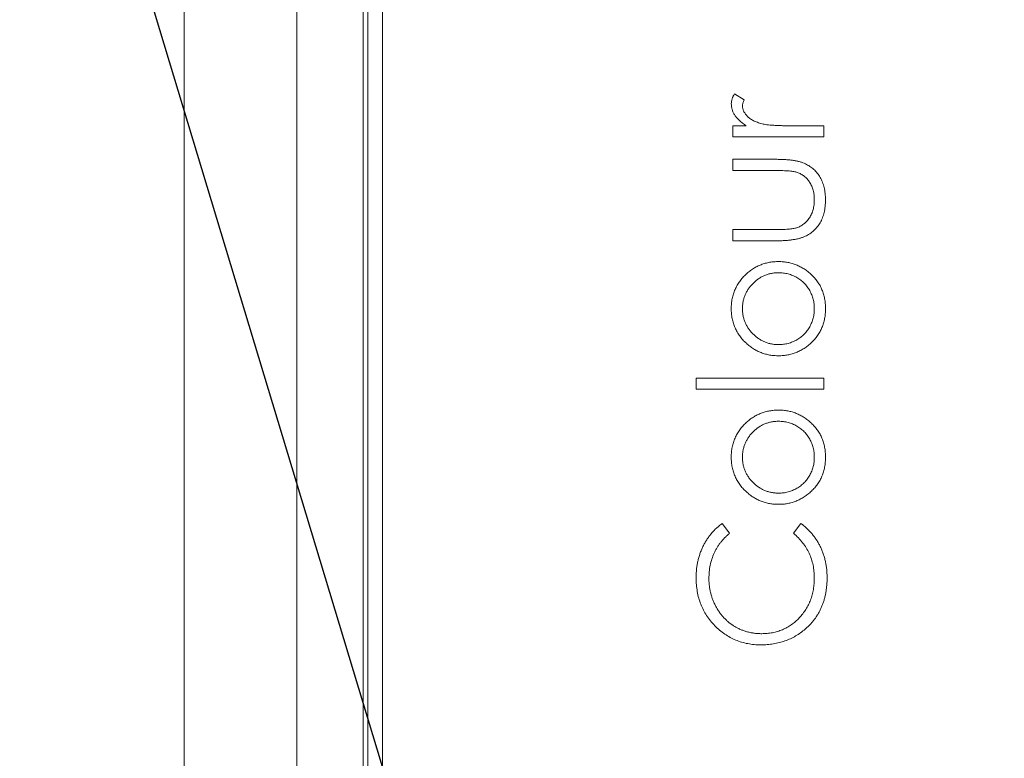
# Model space of a CAD drawing. Header units: millimetres. Extents: x 0 to 420, y 0 to 297.
# Tile 5 of 64: x 147.55 to 155.91, y 96.33 to 102.61. Entities that reach past the tile are written whole.
import ezdxf

# ---------------------------------------------------------------- set-up
doc = ezdxf.new("R2010")
doc.units = ezdxf.units.MM
doc.styles.add('SLDTEXTSTYLE0', font='TXT', dxfattribs={"width": 0.75})
doc.dimstyles.new('SLDDIMSTYLE1', dxfattribs={"dimtxt": 3.5, "dimasz": 3.302, "dimexe": 0, "dimexo": 0.0625, "dimgap": 0.875, "dimtad": 2, "dimdec": 6, "dimlfac": 2, "dimrnd": 1e-09, "dimzin": 12, "dimdsep": 46, "dimtxsty": 'SLDTEXTSTYLE0', "dimsah": 1, "dimcen": 0.09, "dimadec": 0, "dimazin": 3, "dimtfac": 1, "dimtofl": 0, "dimtmove": 0, "dimatfit": 3, "dimfxl": 1, "dimfrac": 2, "dimtolj": 1, "dimtzin": 12, "dimarcsym": 0})
doc.dimstyles.new('SLDDIMSTYLE3', dxfattribs={"dimtxt": 0.18, "dimasz": 3.302, "dimexe": 0, "dimexo": 0.0625, "dimgap": 0, "dimtad": 0, "dimtih": 1, "dimtoh": 1, "dimdec": 0, "dimrnd": 1e-09, "dimzin": 0, "dimdsep": 46, "dimtxsty": 'Standard', "dimsah": 1, "dimcen": 0.09, "dimadec": 0, "dimazin": 0, "dimtfac": 3.302, "dimtdec": 0, "dimtofl": 0, "dimtmove": 0, "dimatfit": 3, "dimfxl": 1, "dimfrac": 2, "dimtolj": 1, "dimtzin": 0, "dimarcsym": 0})

# ---------------------------------------------------------------- blocks, each defined once
blk = doc.blocks.new('_D_7')
at = {"color": 7, "linetype": 'Continuous', "lineweight": 0}
for p, q in [((145.371, 123.1563), (200.2035, 123.1563)), ((199.2035, 123.1563), (199.2035, 83.1563)), ((145.371, 83.1563), (200.2035, 83.1563))]:
    blk.add_line(p, q, dxfattribs=at)
for points in [[(199.2035, 123.1563), (198.6955, 119.8543), (199.7115, 119.8543)], [(199.2035, 83.1563), (199.7115, 86.4583), (198.6955, 86.4583)]]:
    blk.add_solid(points, dxfattribs=at)
at = {"color": 7, "linetype": 'Continuous', "lineweight": 0, "insert": (194.6918, 100.5702), "char_height": 3.5, "attachment_point": 1, "rotation": 90, "style": 'SLDTEXTSTYLE0'}
blk.add_mtext('80', dxfattribs=at)

msp = doc.modelspace()

# ---------------------------------------------------------------- linework, layer by layer
at = {"color": 7, "linetype": 'Continuous', "lineweight": 15}
for p, q in [((148.94436867, 119.16377078), (148.94436867, 87.14884596)), ((149.90192422, 119.15753561), (149.90192422, 87.15508113)), ((150.46422409, 90.15630837), (150.46422409, 116.15630837)), ((150.50352992, 90.15630837), (150.50352992, 116.15630837)), ((150.62852992, 116.09681809), (150.62852992, 90.19681809)), ((153.70032313, 101.92403527), (153.61806485, 101.97618871)), ((153.60513249, 101.70482119), (153.60513249, 101.60984256)), ((153.71897964, 101.70482119), (153.60513249, 101.70482119)), ((154.37852992, 101.70482119), (154.11861072, 101.70482119)), ((154.37852992, 101.60984256), (154.37852992, 101.70482119)), ((153.60513249, 101.60984256), (154.37852992, 101.60984256)), ((153.98165492, 101.41988529), (153.60513249, 101.41988529)), ((153.60513249, 101.41988529), (153.60513249, 101.32490666)), ((153.60513249, 101.32490666), (153.96384643, 101.32490666)), ((153.60513249, 100.82287675), (153.60513249, 100.72789812)), ((153.96384643, 100.82287675), (153.60513249, 100.82287675)), ((153.60513249, 100.72789812), (153.97465873, 100.72789812)), ((153.29305984, 99.56101777), (153.29305984, 99.46603914)), ((154.37852992, 99.56101777), (153.29305984, 99.56101777)), ((154.37852992, 99.46603914), (154.37852992, 99.56101777)), ((153.29305984, 99.46603914), (154.37852992, 99.46603914)), ((153.57799573, 98.24318925), (153.51439397, 98.32629555)), ((154.18369652, 98.32629555), (154.12073078, 98.24318925))]:
    msp.add_line(p, q, dxfattribs=at)
for points, knots in [([(153.61806485, 101.97618871), (153.61399146, 101.96907258), (153.60617787, 101.95542239), (153.59786904, 101.93424258), (153.59266481, 101.91368594), (153.5919241, 101.90010629), (153.59156411, 101.89350642)], [0, 0, 0, 0, 0.2796764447, 0.5364768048, 0.7747224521, 1, 1, 1, 1]), ([(153.59156411, 101.89350642), (153.59194795, 101.8849982), (153.59271408, 101.8680159), (153.59845246, 101.84274427), (153.60815678, 101.81814953), (153.62140503, 101.79384472), (153.63909538, 101.77036327), (153.66129469, 101.7475325), (153.6881066, 101.72524312), (153.70837943, 101.71183303), (153.71897964, 101.70482119)], [0, 0, 0, 0, 0.1071582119, 0.2138863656, 0.324682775, 0.4394585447, 0.5616334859, 0.6938876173, 0.8399405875, 1, 1, 1, 1]), ([(153.68654274, 101.87548592), (153.68673315, 101.87895985), (153.68714158, 101.8864116), (153.68983758, 101.8981081), (153.69441624, 101.91079436), (153.698285, 101.91946659), (153.70032313, 101.92403527)], [0, 0, 0, 0, 0.2050166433, 0.4397700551, 0.7048611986, 1, 1, 1, 1]), ([(153.85317936, 101.72178166), (153.84630488, 101.72369461), (153.83288445, 101.72742909), (153.81362123, 101.73397832), (153.79572535, 101.74122175), (153.77917609, 101.74898275), (153.76413878, 101.75750089), (153.75035667, 101.76641591), (153.73806537, 101.7761345), (153.7239902, 101.78975442), (153.70939394, 101.80734443), (153.69623273, 101.82949299), (153.68808695, 101.85231806), (153.68705075, 101.86786419), (153.68654274, 101.87548592)], [0, 0, 0, 0, 0.08796019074, 0.17171661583, 0.25066797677, 0.32588232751, 0.3968812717, 0.46357484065, 0.52806974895, 0.58968766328, 0.70480938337, 0.80866187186, 0.90619347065, 1, 1, 1, 1]), ([(154.11861072, 101.70482119), (154.10263894, 101.70483433), (154.07210622, 101.70485945), (154.02843233, 101.70579778), (153.98898493, 101.70691964), (153.95372355, 101.70890871), (153.92259446, 101.71105459), (153.89567541, 101.71409943), (153.87289145, 101.71718115), (153.85931079, 101.72035068), (153.85317936, 101.72178166)], [0, 0, 0, 0, 0.1798232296, 0.3437621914, 0.4918338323, 0.6241090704, 0.741399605, 0.8430618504, 0.9291451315, 1, 1, 1, 1]), ([(154.3920983, 101.07452772), (154.39199954, 101.08400157), (154.39180691, 101.10247991), (154.3896221, 101.12959339), (154.38605807, 101.1555108), (154.38100393, 101.18022342), (154.37455999, 101.20370743), (154.36709041, 101.22607787), (154.35765126, 101.24704613), (154.34700242, 101.26686904), (154.33518196, 101.28557106), (154.32197606, 101.30287917), (154.30789979, 101.31917746), (154.29273794, 101.33423653), (154.27614263, 101.3477742), (154.25893929, 101.36063288), (154.24027155, 101.37176867), (154.22060261, 101.38223766), (154.19890927, 101.39109909), (154.17512714, 101.39895441), (154.14883891, 101.4055331), (154.12012558, 101.41063296), (154.08895034, 101.41496991), (154.05533699, 101.41782729), (154.01926775, 101.41949261), (153.99444781, 101.41975173), (153.98165492, 101.41988529)], [0, 0, 0, 0, 0.0460612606, 0.0898404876, 0.1321714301, 0.1732162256, 0.2123988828, 0.2505445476, 0.2877752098, 0.3240612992, 0.3599069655, 0.3952349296, 0.4298264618, 0.4645763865, 0.4989847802, 0.5339025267, 0.5689114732, 0.6045721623, 0.642162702, 0.6826979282, 0.7262892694, 0.7738093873, 0.8244515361, 0.8793040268, 0.9377899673, 1, 1, 1, 1]), ([(153.96384643, 101.32490666), (153.97529578, 101.32489868), (153.99720865, 101.32488341), (154.02851154, 101.323877), (154.05679567, 101.32298618), (154.08197226, 101.32133362), (154.10403343, 101.31901642), (154.12292154, 101.31630271), (154.13876017, 101.31329029), (154.14809651, 101.31048648), (154.15231965, 101.30921823)], [0, 0, 0, 0, 0.18104725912, 0.346505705, 0.49524543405, 0.62853458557, 0.74540854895, 0.84592633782, 0.93030724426, 1, 1, 1, 1]), ([(154.15231965, 101.30921823), (154.16283133, 101.30492844), (154.1837332, 101.29639845), (154.21174861, 101.27686245), (154.23684889, 101.25318468), (154.25823994, 101.2247712), (154.2757198, 101.19246151), (154.28824009, 101.15640215), (154.29573416, 101.11695505), (154.29664757, 101.08954335), (154.29711967, 101.07537575)], [0, 0, 0, 0, 0.1156605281, 0.2299842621, 0.3464036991, 0.4669571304, 0.5916286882, 0.7201630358, 0.855367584, 1, 1, 1, 1]), ([(153.97465873, 100.72789812), (153.98787539, 100.72803287), (154.0134719, 100.72829384), (154.05053283, 100.72993149), (154.08505518, 100.73286039), (154.11695487, 100.73707904), (154.14641643, 100.74232307), (154.17329886, 100.748767), (154.19757917, 100.75664561), (154.21952357, 100.76556941), (154.23949981, 100.77595704), (154.25815493, 100.78743442), (154.27585799, 100.79995784), (154.29243359, 100.8137201), (154.30774838, 100.82889269), (154.32199236, 100.84526264), (154.33510603, 100.86283357), (154.34706981, 100.88158191), (154.35764636, 100.90159409), (154.36704451, 100.92271345), (154.3746051, 100.94519373), (154.38096691, 100.96877171), (154.38606361, 100.99354287), (154.38963418, 101.0195321), (154.39179372, 101.04664697), (154.39199558, 101.06512473), (154.3920983, 101.07452772)], [0, 0, 0, 0, 0.0634759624, 0.1229329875, 0.1781207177, 0.229817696, 0.277417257, 0.3217865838, 0.3624650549, 0.3999038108, 0.4354242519, 0.4704663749, 0.5050285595, 0.5394889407, 0.5738086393, 0.6084507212, 0.6436126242, 0.6790144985, 0.7151506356, 0.7522307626, 0.7899041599, 0.8289292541, 0.8694658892, 0.9112727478, 0.9548483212, 1, 1, 1, 1]), ([(154.29711967, 101.07537575), (154.2966574, 101.06120682), (154.29575805, 101.03364035), (154.28800626, 100.99375502), (154.27503538, 100.95696955), (154.26000242, 100.92895115), (154.24597654, 100.90846332), (154.23412197, 100.89467528), (154.22165654, 100.88183635), (154.20810927, 100.87037629), (154.19350304, 100.8604401), (154.17827052, 100.8513601), (154.16182432, 100.84402027), (154.1504396, 100.8399737), (154.14468744, 100.83792916)], [0, 0, 0, 0, 0.1403045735, 0.2729707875, 0.4007664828, 0.5254546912, 0.5868386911, 0.6464639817, 0.7053902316, 0.7640286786, 0.8219138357, 0.8802840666, 0.9395132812, 1, 1, 1, 1]), ([(154.14468744, 100.83792916), (154.14011093, 100.83665469), (154.13027044, 100.8339143), (154.11393153, 100.83111473), (154.09519015, 100.82861), (154.07383377, 100.82650478), (154.04993699, 100.82486774), (154.02350384, 100.82355841), (153.99451906, 100.82300174), (153.97437617, 100.82291966), (153.96384643, 100.82287675)], [0, 0, 0, 0, 0.0782845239, 0.1683285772, 0.272968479, 0.3900681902, 0.5220637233, 0.667879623, 0.8263834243, 1, 1, 1, 1]), ([(153.99395126, 100.55150923), (153.9809336, 100.55117186), (153.95523006, 100.55050572), (153.91738335, 100.54556575), (153.88082489, 100.53726064), (153.8456354, 100.52556303), (153.81169395, 100.51072732), (153.77929682, 100.49221509), (153.74801382, 100.47072617), (153.72872054, 100.4539675), (153.71897964, 100.44550629)], [0, 0, 0, 0, 0.1293662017, 0.2554352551, 0.3786322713, 0.5014663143, 0.6234943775, 0.7461656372, 0.8718427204, 1, 1, 1, 1]), ([(154.3920983, 100.15166614), (154.39173027, 100.16602984), (154.39100952, 100.1941595), (154.38539682, 100.23535741), (154.37611372, 100.27459348), (154.36289674, 100.31180674), (154.34613382, 100.34707747), (154.32532351, 100.38008357), (154.30103377, 100.41126393), (154.27316446, 100.44000581), (154.24292581, 100.46601178), (154.21112981, 100.48895391), (154.17804644, 100.50827324), (154.14361044, 100.52410533), (154.10797222, 100.5364521), (154.07102283, 100.54507936), (154.03291698, 100.55062612), (154.00704438, 100.55121249), (153.99395126, 100.55150923)], [0, 0, 0, 0, 0.0684922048, 0.1341341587, 0.1979034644, 0.2604831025, 0.3221455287, 0.3837784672, 0.4462154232, 0.5103409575, 0.574394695, 0.6362264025, 0.6971016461, 0.7568275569, 0.8167348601, 0.8766630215, 0.9375839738, 1, 1, 1, 1]), ([(153.68654274, 100.15124213), (153.68683997, 100.16143261), (153.68742874, 100.18161927), (153.69174983, 100.21131272), (153.69881848, 100.23998059), (153.70847874, 100.2676341), (153.72138625, 100.29405572), (153.73694605, 100.31939071), (153.75527922, 100.3437218), (153.77636577, 100.36649211), (153.79915127, 100.38766395), (153.82375799, 100.40587667), (153.84916698, 100.42172651), (153.87593147, 100.43462427), (153.90400815, 100.44429187), (153.93318537, 100.45129367), (153.96350283, 100.45567062), (153.98411354, 100.45624083), (153.99458728, 100.45653059)], [0, 0, 0, 0, 0.0634270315, 0.1256447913, 0.1863589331, 0.2470268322, 0.3076308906, 0.3690502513, 0.4318747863, 0.4969526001, 0.5620304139, 0.6252067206, 0.6872313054, 0.7482316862, 0.8097297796, 0.8717262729, 0.934815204, 1, 1, 1, 1]), ([(153.99458728, 100.45653059), (154.00812004, 100.456046), (154.03498004, 100.45508418), (154.07452603, 100.44722301), (154.11256268, 100.43416523), (154.14863199, 100.41615943), (154.18206248, 100.39398474), (154.21212334, 100.368056), (154.23765529, 100.33801471), (154.25912809, 100.30488386), (154.2760379, 100.26913294), (154.28816449, 100.23136133), (154.29594137, 100.19191296), (154.29672346, 100.16491772), (154.29711967, 100.15124213)], [0, 0, 0, 0, 0.0847480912, 0.1682091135, 0.2515337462, 0.336097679, 0.4201067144, 0.5023404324, 0.5839950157, 0.6662919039, 0.7490924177, 0.8310167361, 0.914394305, 1, 1, 1, 1]), ([(153.71897964, 100.44550629), (153.7087946, 100.43567964), (153.68872918, 100.41632029), (153.66279016, 100.38402086), (153.64089497, 100.34992099), (153.6225459, 100.31411416), (153.60885664, 100.27607881), (153.59895446, 100.23630206), (153.59247899, 100.19463158), (153.59187311, 100.16617779), (153.59156411, 100.15166614)], [0, 0, 0, 0, 0.1284864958, 0.2531294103, 0.3753070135, 0.4961956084, 0.6178660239, 0.7416676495, 0.8682485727, 1, 1, 1, 1]), ([(153.59156411, 100.15166614), (153.59187996, 100.13715484), (153.59250232, 100.10856182), (153.59892893, 100.06674993), (153.60877612, 100.02676935), (153.62293919, 99.98876525), (153.64092367, 99.95256271), (153.66327448, 99.91854672), (153.68913789, 99.88608651), (153.70934229, 99.86678981), (153.71961566, 99.85697798)], [0, 0, 0, 0, 0.13129959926, 0.25871238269, 0.38208944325, 0.50356357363, 0.62518086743, 0.74728701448, 0.87150247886, 1, 1, 1, 1]), ([(153.99458728, 99.84595367), (153.98411361, 99.84624353), (153.96350301, 99.84681394), (153.93318466, 99.85118946), (153.90401076, 99.85819654), (153.87592186, 99.86784467), (153.84923607, 99.88079872), (153.82368296, 99.89634869), (153.79923596, 99.91463608), (153.7762916, 99.93555549), (153.75528741, 99.95834959), (153.73695316, 99.98267083), (153.72131753, 100.00804343), (153.70858763, 100.03454204), (153.69872878, 100.06219201), (153.69178989, 100.0909001), (153.68741024, 100.12072078), (153.68683442, 100.14098005), (153.68654274, 100.15124213)], [0, 0, 0, 0, 0.06516380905, 0.12823242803, 0.19020896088, 0.2516872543, 0.31266799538, 0.37444289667, 0.43759886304, 0.502359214, 0.56741607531, 0.63022038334, 0.6916199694, 0.75260071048, 0.81283464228, 0.87395637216, 0.93615410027, 1, 1, 1, 1]), ([(153.99395126, 99.75097504), (154.00704438, 99.75127178), (154.03291698, 99.75185814), (154.07102283, 99.7574049), (154.10797222, 99.76603216), (154.14361045, 99.77837892), (154.17804641, 99.79421105), (154.21112994, 99.81353027), (154.24292531, 99.83647282), (154.27316641, 99.86247716), (154.30102656, 99.89122512), (154.32538642, 99.9224308), (154.34613329, 99.95562815), (154.3628533, 99.99105052), (154.376118, 100.0283125), (154.38541863, 100.06761889), (154.39100581, 100.10896222), (154.39172903, 100.13723207), (154.3920983, 100.15166614)], [0, 0, 0, 0, 0.0623374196, 0.1231816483, 0.1830343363, 0.2428661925, 0.3025168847, 0.3633154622, 0.425069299, 0.4890423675, 0.5530871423, 0.6154454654, 0.6772864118, 0.7391749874, 0.8016758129, 0.8653648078, 0.9312577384, 1, 1, 1, 1]), ([(154.29711967, 100.15124213), (154.29672576, 100.13756575), (154.29594819, 100.11056896), (154.28812509, 100.0710657), (154.27609063, 100.03319058), (154.25910899, 99.99740249), (154.23773645, 99.96425654), (154.21197789, 99.93442978), (154.18214151, 99.90827774), (154.14867632, 99.88608109), (154.1125066, 99.86836542), (154.07453304, 99.85524623), (154.03497825, 99.84740391), (154.00811944, 99.84643954), (153.99458728, 99.84595367)], [0, 0, 0, 0, 0.0855901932, 0.1689526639, 0.2512834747, 0.3340689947, 0.4163509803, 0.497655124, 0.5801655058, 0.6641593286, 0.7485118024, 0.8318213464, 0.9152672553, 1, 1, 1, 1]), ([(153.71961566, 99.85697798), (153.72936611, 99.84853124), (153.74863445, 99.83183922), (153.779776, 99.8101311), (153.81225318, 99.79187899), (153.84604589, 99.77690654), (153.88109955, 99.76519491), (153.91759614, 99.7569222), (153.9553717, 99.75198719), (153.98100436, 99.75131471), (153.99395126, 99.75097504)], [0, 0, 0, 0, 0.1284109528, 0.2537592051, 0.3772863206, 0.4989121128, 0.621321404, 0.7447622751, 0.8710808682, 1, 1, 1, 1]), ([(153.99395126, 99.28965025), (153.9809336, 99.28931289), (153.95523006, 99.28864675), (153.91738335, 99.28370677), (153.88082489, 99.27540167), (153.8456354, 99.26370405), (153.81169395, 99.24886835), (153.77929682, 99.23035612), (153.74801382, 99.2088672), (153.72872054, 99.19210852), (153.71897964, 99.18364731)], [0, 0, 0, 0, 0.12936620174, 0.2554352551, 0.37863227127, 0.50146631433, 0.62349437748, 0.7461656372, 0.87184272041, 1, 1, 1, 1]), ([(154.3920983, 98.88980717), (154.39173027, 98.90417087), (154.39100952, 98.93230053), (154.38539682, 98.97349844), (154.37611372, 99.01273451), (154.36289674, 99.04994777), (154.34613382, 99.0852185), (154.32532351, 99.1182246), (154.30103377, 99.14940496), (154.27316446, 99.17814684), (154.24292581, 99.20415281), (154.21112981, 99.22709494), (154.17804644, 99.24641426), (154.14361044, 99.26224636), (154.10797222, 99.27459313), (154.07102283, 99.28322039), (154.03291698, 99.28876715), (154.00704438, 99.28935351), (153.99395126, 99.28965025)], [0, 0, 0, 0, 0.0684922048, 0.1341341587, 0.1979034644, 0.2604831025, 0.3221455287, 0.3837784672, 0.4462154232, 0.5103409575, 0.574394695, 0.6362264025, 0.6971016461, 0.7568275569, 0.8167348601, 0.8766630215, 0.9375839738, 1, 1, 1, 1]), ([(153.71897964, 99.18364731), (153.7087946, 99.17382066), (153.68872918, 99.15446132), (153.66279016, 99.12216189), (153.64089497, 99.08806201), (153.6225459, 99.05225518), (153.60885664, 99.01421983), (153.59895446, 98.97444309), (153.59247899, 98.93277261), (153.59187311, 98.90431882), (153.59156411, 98.88980717)], [0, 0, 0, 0, 0.1284864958, 0.2531294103, 0.3753070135, 0.4961956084, 0.6178660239, 0.7416676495, 0.8682485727, 1, 1, 1, 1]), ([(153.68654274, 98.88938316), (153.68683997, 98.89957363), (153.68742874, 98.9197603), (153.69174983, 98.94945375), (153.69881848, 98.97812162), (153.70847874, 99.00577513), (153.72138625, 99.03219675), (153.73694605, 99.05753173), (153.75527922, 99.08186283), (153.77636577, 99.10463313), (153.79915127, 99.12580498), (153.82375799, 99.14401769), (153.84916698, 99.15986753), (153.87593147, 99.17276529), (153.90400815, 99.1824329), (153.93318537, 99.18943469), (153.96350283, 99.19381165), (153.98411354, 99.19438186), (153.99458728, 99.19467162)], [0, 0, 0, 0, 0.0634270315, 0.1256447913, 0.1863589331, 0.2470268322, 0.3076308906, 0.3690502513, 0.4318747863, 0.4969526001, 0.5620304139, 0.6252067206, 0.6872313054, 0.7482316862, 0.8097297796, 0.8717262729, 0.934815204, 1, 1, 1, 1]), ([(153.99458728, 99.19467162), (154.00812004, 99.19418703), (154.03498004, 99.19322521), (154.07452603, 99.18536403), (154.11256268, 99.17230625), (154.14863199, 99.15430045), (154.18206248, 99.13212577), (154.21212334, 99.10619702), (154.23765529, 99.07615574), (154.25912809, 99.04302489), (154.2760379, 99.00727397), (154.28816449, 98.96950236), (154.29594137, 98.93005399), (154.29672346, 98.90305875), (154.29711967, 98.88938316)], [0, 0, 0, 0, 0.0847480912, 0.1682091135, 0.2515337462, 0.336097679, 0.4201067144, 0.5023404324, 0.5839950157, 0.6662919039, 0.7490924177, 0.8310167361, 0.914394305, 1, 1, 1, 1]), ([(153.59156411, 98.88980717), (153.59187996, 98.87529587), (153.59250232, 98.84670284), (153.59892893, 98.80489096), (153.60877612, 98.76491038), (153.62293919, 98.72690628), (153.64092367, 98.69070374), (153.66327448, 98.65668775), (153.68913789, 98.62422754), (153.70934229, 98.60493084), (153.71961566, 98.595119)], [0, 0, 0, 0, 0.1312995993, 0.2587123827, 0.3820894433, 0.5035635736, 0.6251808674, 0.7472870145, 0.8715024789, 1, 1, 1, 1]), ([(153.99458728, 98.5840947), (153.98411361, 98.58438456), (153.96350301, 98.58495496), (153.93318466, 98.58933049), (153.90401076, 98.59633757), (153.87592186, 98.6059857), (153.84923607, 98.61893974), (153.82368296, 98.63448972), (153.79923596, 98.6527771), (153.7762916, 98.67369652), (153.75528741, 98.69649062), (153.73695316, 98.72081186), (153.72131753, 98.74618446), (153.70858763, 98.77268306), (153.69872878, 98.80033303), (153.69178989, 98.82904113), (153.68741024, 98.85886181), (153.68683442, 98.87912107), (153.68654274, 98.88938316)], [0, 0, 0, 0, 0.065163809, 0.128232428, 0.1902089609, 0.2516872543, 0.3126679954, 0.3744428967, 0.437598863, 0.502359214, 0.5674160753, 0.6302203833, 0.6916199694, 0.7526007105, 0.8128346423, 0.8739563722, 0.9361541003, 1, 1, 1, 1]), ([(153.99395126, 98.48911606), (154.00704438, 98.4894128), (154.03291698, 98.48999917), (154.07102283, 98.49554593), (154.10797222, 98.50417319), (154.14361045, 98.51651995), (154.17804641, 98.53235207), (154.21112994, 98.55167129), (154.24292531, 98.57461384), (154.27316641, 98.60061818), (154.30102656, 98.62936614), (154.32538642, 98.66057183), (154.34613329, 98.69376918), (154.3628533, 98.72919155), (154.376118, 98.76645353), (154.38541863, 98.80575991), (154.39100581, 98.84710324), (154.39172903, 98.8753731), (154.3920983, 98.88980717)], [0, 0, 0, 0, 0.0623374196, 0.1231816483, 0.1830343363, 0.2428661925, 0.3025168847, 0.3633154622, 0.425069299, 0.4890423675, 0.5530871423, 0.6154454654, 0.6772864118, 0.7391749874, 0.8016758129, 0.8653648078, 0.9312577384, 1, 1, 1, 1]), ([(154.29711967, 98.88938316), (154.29672576, 98.87570678), (154.29594819, 98.84870999), (154.28812509, 98.80920673), (154.27609063, 98.7713316), (154.25910899, 98.73554351), (154.23773645, 98.70239757), (154.21197789, 98.6725708), (154.18214151, 98.64641876), (154.14867632, 98.62422212), (154.1125066, 98.60650644), (154.07453304, 98.59338726), (154.03497825, 98.58554494), (154.00811944, 98.58458057), (153.99458728, 98.5840947)], [0, 0, 0, 0, 0.08559019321, 0.16895266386, 0.25128347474, 0.33406899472, 0.41635098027, 0.49765512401, 0.58016550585, 0.66415932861, 0.74851180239, 0.83182134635, 0.9152672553, 1, 1, 1, 1]), ([(153.71961566, 98.595119), (153.72936611, 98.58667226), (153.74863445, 98.56998024), (153.779776, 98.54827212), (153.81225318, 98.53002002), (153.84604589, 98.51504757), (153.88109955, 98.50333593), (153.91759614, 98.49506323), (153.9553717, 98.49012822), (153.98100436, 98.48945573), (153.99395126, 98.48911606)], [0, 0, 0, 0, 0.1284109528, 0.2537592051, 0.3772863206, 0.4989121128, 0.621321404, 0.7447622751, 0.8710808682, 1, 1, 1, 1]), ([(153.51439397, 98.32629555), (153.50584265, 98.31981391), (153.48878687, 98.30688616), (153.46455593, 98.28594293), (153.44211999, 98.263276), (153.4208328, 98.23965515), (153.40127989, 98.21440971), (153.38304759, 98.18796201), (153.36629096, 98.16012593), (153.35103078, 98.13112259), (153.33743619, 98.10096103), (153.32563229, 98.06978595), (153.31530891, 98.03779397), (153.30738432, 98.00479737), (153.30099922, 97.97104833), (153.2963082, 97.93638268), (153.2934942, 97.90077652), (153.29320563, 97.87670684), (153.29305984, 97.86454675)], [0, 0, 0, 0, 0.06048839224, 0.12064520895, 0.18037168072, 0.2401937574, 0.29980849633, 0.36026013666, 0.42120996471, 0.48287314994, 0.54493023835, 0.60760457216, 0.67073316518, 0.73431776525, 0.79878501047, 0.86431705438, 0.93145246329, 1, 1, 1, 1]), ([(154.40566667, 97.86581879), (154.40553062, 97.87783869), (154.40526213, 97.90155788), (154.40231636, 97.93671568), (154.3980166, 97.97099675), (154.39158463, 98.00447508), (154.38334416, 98.03702987), (154.37332783, 98.06872864), (154.36170014, 98.09957284), (154.34811802, 98.12942952), (154.3328094, 98.1582629), (154.31609049, 98.18604234), (154.29785637, 98.21267373), (154.27785252, 98.23780697), (154.25664726, 98.26189334), (154.23381628, 98.28465576), (154.20954364, 98.3062633), (154.19232601, 98.31960746), (154.18369652, 98.32629555)], [0, 0, 0, 0, 0.0678992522, 0.1339874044, 0.1992147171, 0.2630385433, 0.3264714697, 0.3888564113, 0.4507796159, 0.51260877, 0.574053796, 0.635137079, 0.6957210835, 0.7562734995, 0.8165249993, 0.8769469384, 0.9383257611, 1, 1, 1, 1]), ([(153.40160685, 97.85861059), (153.40209361, 97.87786637), (153.4030506, 97.91572374), (153.41188652, 97.971214), (153.42576679, 98.02437101), (153.44232098, 98.06659786), (153.45818479, 98.09887756), (153.47126813, 98.12222077), (153.48586439, 98.14455487), (153.50141184, 98.16625346), (153.51872069, 98.18679091), (153.53718567, 98.20653689), (153.55689472, 98.22548383), (153.57093031, 98.2372608), (153.57799573, 98.24318925)], [0, 0, 0, 0, 0.1318173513, 0.2591563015, 0.3838520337, 0.5075440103, 0.5690266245, 0.6301499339, 0.6907051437, 0.7517056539, 0.8128787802, 0.874525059, 0.9368367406, 1, 1, 1, 1]), ([(154.12073078, 98.24318925), (154.1347827, 98.23038879), (154.1623245, 98.20529985), (154.19839502, 98.16357686), (154.22884414, 98.1195512), (154.2539615, 98.07318572), (154.27328302, 98.02440787), (154.2870891, 97.97335515), (154.29560392, 97.92002482), (154.29660901, 97.88365906), (154.29711967, 97.86518277)], [0, 0, 0, 0, 0.1321888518, 0.2590905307, 0.3828193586, 0.5040602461, 0.625245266, 0.7470513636, 0.8714848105, 1, 1, 1, 1]), ([(153.29305984, 97.86454675), (153.29354768, 97.84459454), (153.2945078, 97.80532661), (153.30210274, 97.74777175), (153.31430477, 97.69271321), (153.33173536, 97.64025444), (153.35441277, 97.59050738), (153.38154164, 97.5430995), (153.41414018, 97.4985531), (153.45119375, 97.45695536), (153.49171726, 97.4190224), (153.53511401, 97.38586115), (153.58072551, 97.35773167), (153.62884348, 97.33496077), (153.67910032, 97.31700028), (153.73176039, 97.30435507), (153.78672537, 97.29649444), (153.82417856, 97.29556923), (153.84321509, 97.29509897)], [0, 0, 0, 0, 0.0676716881, 0.1331845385, 0.1965847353, 0.2587544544, 0.3203445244, 0.3817832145, 0.4437422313, 0.5072565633, 0.5705301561, 0.6317654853, 0.6922523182, 0.7519860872, 0.8120451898, 0.8729864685, 0.9354421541, 1, 1, 1, 1]), ([(154.29711967, 97.86518277), (154.2968067, 97.84841329), (154.29619175, 97.81546302), (154.28976852, 97.76724172), (154.27992175, 97.72115439), (154.2659346, 97.67730126), (154.24773854, 97.63576118), (154.22587189, 97.5962145), (154.19964017, 97.55909787), (154.16985149, 97.52450373), (154.13724184, 97.49297313), (154.10203969, 97.46557242), (154.06507699, 97.44191395), (154.02579518, 97.42319081), (153.98485889, 97.40800657), (153.94176335, 97.39787527), (153.89677795, 97.39120828), (153.86606585, 97.39045915), (153.85042329, 97.3900776)], [0, 0, 0, 0, 0.06895926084, 0.13549770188, 0.19977095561, 0.2626661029, 0.32451623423, 0.38608140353, 0.44827502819, 0.5111600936, 0.57367369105, 0.63457061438, 0.69442435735, 0.75385356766, 0.81327353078, 0.8737098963, 0.93567678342, 1, 1, 1, 1]), ([(154.22058555, 97.42929869), (154.22816505, 97.43598848), (154.24324021, 97.44929405), (154.26414622, 97.47080014), (154.28370018, 97.49307156), (154.30183618, 97.51623321), (154.31830233, 97.5404858), (154.33362756, 97.56547106), (154.34747406, 97.59143465), (154.35972538, 97.6183646), (154.37058237, 97.64617408), (154.37981985, 97.67488672), (154.38806616, 97.70438719), (154.3942179, 97.73496575), (154.39943099, 97.76634522), (154.40289317, 97.79869684), (154.4054308, 97.83192813), (154.40558745, 97.85443606), (154.40566667, 97.86581879)], [0, 0, 0, 0, 0.0618682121, 0.1230520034, 0.1834460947, 0.2432438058, 0.3030008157, 0.3628016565, 0.422604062, 0.4830043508, 0.5438199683, 0.6052464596, 0.6675862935, 0.7312201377, 0.7960832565, 0.8622504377, 0.9303371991, 1, 1, 1, 1]), ([(153.85042329, 97.3900776), (153.84002672, 97.39019957), (153.81940152, 97.39044152), (153.78897181, 97.39361304), (153.75928079, 97.39818736), (153.73039047, 97.40481691), (153.70222334, 97.41319264), (153.67497757, 97.42377752), (153.64834535, 97.4357306), (153.62278273, 97.45000683), (153.59819511, 97.46594746), (153.57465409, 97.48323923), (153.55247011, 97.50222492), (153.53171409, 97.52283882), (153.51216483, 97.54493156), (153.49391036, 97.56852573), (153.47688228, 97.59364), (153.46127112, 97.62018276), (153.44744982, 97.64788637), (153.4349449, 97.67607148), (153.42483769, 97.70512799), (153.4163793, 97.73463522), (153.40968903, 97.76478607), (153.40518016, 97.79554216), (153.40197216, 97.82688348), (153.401729, 97.84800207), (153.40160685, 97.85861059)], [0, 0, 0, 0, 0.04307644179, 0.08545704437, 0.12668095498, 0.1675410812, 0.20822442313, 0.24837274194, 0.28861605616, 0.32913137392, 0.36959476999, 0.41001997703, 0.45011696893, 0.49050819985, 0.53118204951, 0.5723142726, 0.61407483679, 0.6568785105, 0.69984725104, 0.74235017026, 0.78459693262, 0.82724797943, 0.86953737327, 0.9124981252, 0.95604509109, 1, 1, 1, 1]), ([(153.84321509, 97.29509897), (153.86132684, 97.29548481), (153.89695844, 97.29624387), (153.94934532, 97.30288162), (153.99975692, 97.31309641), (154.04814615, 97.32784133), (154.09453741, 97.34670262), (154.13882661, 97.37003057), (154.18124642, 97.39728286), (154.20741952, 97.41858363), (154.22058555, 97.42929869)], [0, 0, 0, 0, 0.13268942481, 0.26104242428, 0.38638622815, 0.5092661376, 0.63122025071, 0.75284398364, 0.87567149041, 1, 1, 1, 1])]:
    msp.add_open_spline(points, degree=3, knots=knots, dxfattribs=at)

# ---------------------------------------------------------------- dimensions: what is measured, and where the dimension line sits
at = {"color": 7, "linetype": 'Continuous', "lineweight": 0}
dim = msp.add_linear_dim(base=(199.20354414, 83.15630837), p1=(144.37099911, 123.15630837), p2=(144.37099911, 83.15630837), angle=90, dimstyle='SLDDIMSTYLE1', dxfattribs=at)
dim.commit()
dim.dimension.update_dxf_attribs({"geometry": '_D_7', "text_midpoint": (199.20354414, 103.15630837), "dimtype": 160})

# ---------------------------------------------------------------- leaders
msp.add_leader([(142.75128838, 122.35649183), (163.32013201, 54.19097913)], dimstyle='SLDDIMSTYLE3', dxfattribs=at)

doc.saveas('drawing.dxf')
